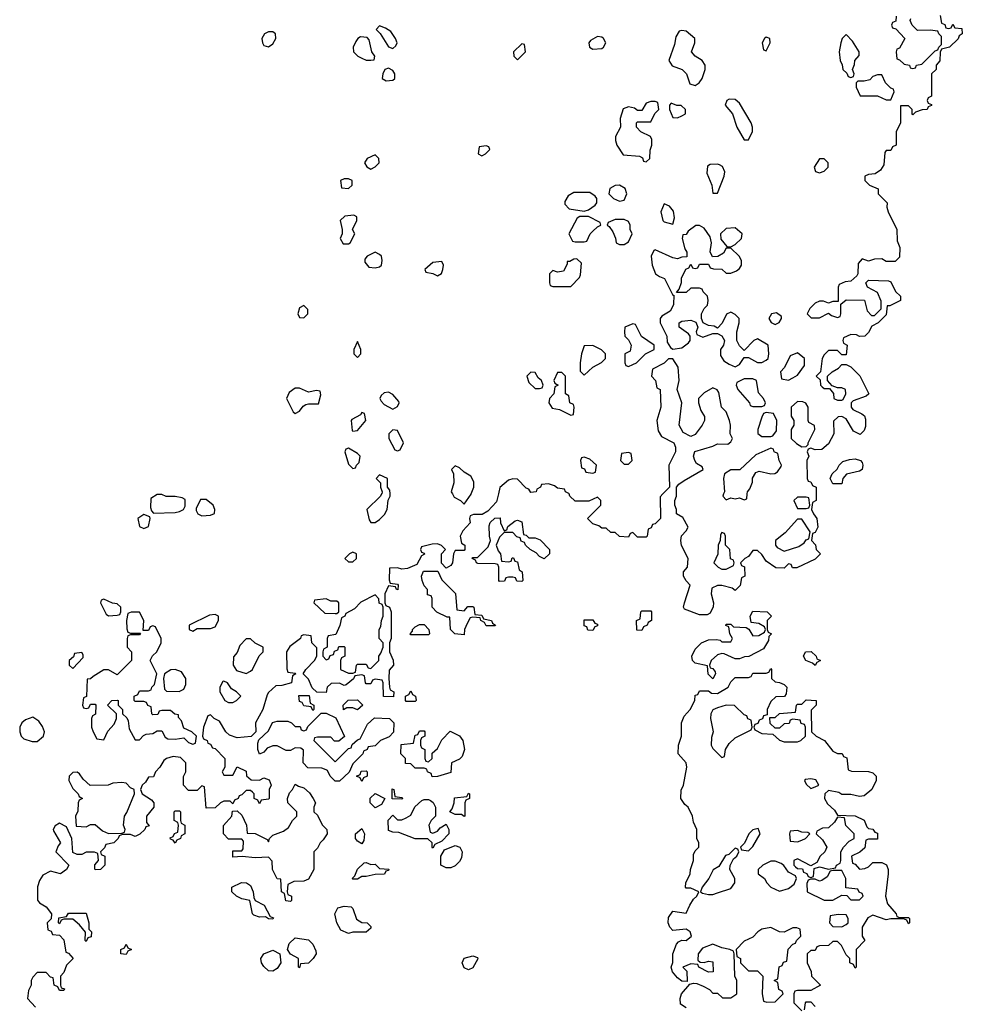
# Model space of a CAD drawing. Header units: inches. Extents: x 2221774 to 2440637, y 201306 to 357559.
# Tile 188 of 245: x 2400311 to 2404552, y 277703 to 282134. Entities that reach past the tile are written whole.
import ezdxf

# ---------------------------------------------------------------- set-up
doc = ezdxf.new("R2010")
doc.units = ezdxf.units.IN
doc.header["$MEASUREMENT"] = 0
doc.layers.add('C4207', color=7, linetype='Continuous')
doc.layers.add('C4208', color=7, linetype='Continuous')

msp = doc.modelspace()

# ---------------------------------------------------------------- linework, layer by layer
at = {"layer": 'C4207', "color": 5, "elevation": 40}
for points in [[(2402464.4, 280000), (2402456, 279964), (2402416.9, 279923.1), (2402392, 279908), (2402352.7, 279907.3), (2402338, 279902), (2402334, 279890), (2402338, 279870), (2402305.4, 279834.6), (2402292, 279810), (2402298, 279778), (2402314, 279770), (2402314, 279750), (2402310, 279746), (2402270, 279746), (2402262, 279730), (2402258, 279690), (2402250, 279678), (2402230, 279666), (2402208, 279688), (2402208, 279730), (2402226, 279750), (2402208.4, 279768.4), (2402190, 279775.3), (2402166, 279774), (2402118, 279762), (2402114, 279750), (2402118, 279738), (2402130, 279734), (2402131.6, 279728.4), (2402118, 279722), (2402098, 279682), (2402055.3, 279664.7), (2402030, 279662), (2402010, 279668), (2401974, 279666), (2401972.7, 279612.7), (2401978, 279598), (2402010, 279594), (2402014, 279590), (2402012, 279568), (2402006, 279570), (2402002, 279582), (2401970, 279586), (2401954, 279550), (2401954, 279510), (2401958, 279498), (2401974, 279490), (2401982, 279470), (2401982, 279350), (2401974, 279330), (2401974, 279290), (2401991.6, 279251.6), (2401992, 279230), (2401972.7, 279207.3), (2401972, 279170), (2401974, 279130), (2401978, 279118), (2401994, 279110), (2401992.7, 279087.3), (2401948, 279088), (2401946, 279150), (2401942, 279162), (2401910, 279166), (2401898, 279162), (2401890, 279146), (2401870, 279146), (2401866, 279150), (2401862, 279182), (2401850, 279186), (2401818, 279182), (2401812.7, 279167.3), (2401779.6, 279140.4), (2401770, 279138), (2401750, 279148), (2401712.7, 279147.3), (2401694, 279130), (2401690, 279106), (2401647.3, 279107.3), (2401627.3, 279127.3), (2401610, 279166), (2401586, 279190), (2401598, 279210), (2401638, 279250), (2401648, 279270), (2401647.3, 279307.3), (2401626, 279330), (2401622, 279362), (2401590, 279366), (2401578, 279362), (2401574, 279350), (2401526, 279314), (2401511.3, 279290), (2401512.7, 279212.7), (2401518, 279198), (2401550, 279194), (2401554, 279190), (2401538, 279182), (2401534, 279150), (2401490, 279138), (2401463.6, 279136.4), (2401430, 279106), (2401423.6, 279096.4), (2401404.7, 279030), (2401372, 278970), (2401374, 278930), (2401352, 278908), (2401290, 278902), (2401254.6, 278914.6), (2401238, 278930), (2401210, 278978), (2401186, 278990), (2401170, 279006), (2401158, 279002), (2401138, 278950), (2401134, 278910), (2401138, 278898), (2401154, 278890), (2401158, 278878), (2401170, 278874), (2401178, 278858), (2401190, 278854), (2401234, 278810), (2401234, 278770), (2401222, 278750), (2401230, 278734), (2401270, 278734), (2401290, 278772), (2401330, 278752), (2401332, 278732), (2401352.7, 278712.7), (2401390, 278712), (2401410, 278722), (2401432.7, 278712.7), (2401442, 278690), (2401434, 278670), (2401434, 278630), (2401430, 278626), (2401398, 278622), (2401390, 278606), (2401382, 278622), (2401366, 278630), (2401366, 278650), (2401358, 278658), (2401350, 278666), (2401330, 278666), (2401310, 278646), (2401298, 278642), (2401294, 278630), (2401278, 278622), (2401270, 278606), (2401258, 278618), (2401230, 278618), (2401214, 278610), (2401190, 278588), (2401150, 278586), (2401142, 278682), (2401130, 278686), (2401110, 278666), (2401070, 278666), (2401048, 278690), (2401048.4, 278728.4), (2401058, 278750), (2401058, 278790), (2401034, 278814), (2401002, 278818), (2400971, 278809), (2400959.6, 278800.4), (2400942, 278770), (2400922, 278750), (2400912.7, 278727.3), (2400890, 278726), (2400876.9, 278703.1), (2400862, 278690), (2400854, 278670), (2400862, 278650), (2400903.6, 278623.6), (2400914, 278610), (2400914, 278590), (2400882, 278550), (2400882, 278522), (2400894, 278506), (2400878, 278502), (2400874, 278490), (2400851.3, 278468.7), (2400830, 278458), (2400810, 278468), (2400772.7, 278467.3), (2400758, 278462), (2400754, 278450), (2400734, 278430), (2400698, 278422), (2400692.7, 278407.3), (2400674, 278390), (2400678, 278378), (2400694, 278370), (2400694, 278330), (2400674, 278310), (2400650, 278308.7), (2400648.4, 278311.6), (2400648.4, 278331.6), (2400666, 278350), (2400662, 278382), (2400647.3, 278387.3), (2400610, 278388), (2400590, 278378), (2400570, 278378), (2400550, 278386), (2400546, 278450), (2400522, 278502), (2400490, 278518), (2400470, 278506), (2400462, 278490), (2400463.6, 278483.6), (2400494, 278430), (2400483.6, 278416.4), (2400474, 278390), (2400532, 278330), (2400522, 278310), (2400494, 278290), (2400450, 278302), (2400415.3, 278284.7), (2400399.8, 278260.2), (2400391.6, 278231.6), (2400391.6, 278171.6), (2400399.6, 278159.6), (2400430, 278142), (2400454, 278110), (2400452.7, 278087.3), (2400434, 278070), (2400438, 278038), (2400452.7, 278032.7), (2400458, 278018), (2400490, 278014), (2400510, 277994), (2400518, 277938), (2400530, 277934), (2400552, 277910), (2400521, 277879), (2400510, 277846), (2400494, 277830), (2400494, 277790), (2400498, 277778), (2400512.7, 277772.7), (2400510, 277766), (2400490, 277766), (2400482, 277782), (2400466, 277790), (2400462, 277822), (2400450, 277826), (2400430, 277846), (2400390, 277846), (2400370, 277826), (2400362, 277810), (2400362, 277790), (2400350, 277766), (2400346, 277730), (2400382, 277690)], [(2401939.4, 280000), (2401934, 279990), (2401872, 279930), (2401882.8, 279882.8), (2401890, 279872), (2401910, 279871.3), (2401930, 279884.7), (2401952.5, 279907.5), (2401964, 279930), (2401968, 279972), (2401978, 279990), (2401977.4, 280000)], [(2402257.5, 280000), (2402265.4, 279985.4), (2402294, 279970), (2402310, 279954), (2402341.5, 279998.5), (2402342, 280000)], [(2403204.9, 280000), (2403192.7, 279987.3), (2403194, 279890), (2403170, 279866), (2403158, 279862), (2403152.7, 279847.3), (2403138, 279842), (2403134, 279810), (2403130, 279806), (2403090, 279806), (2403070, 279826), (2403058, 279822), (2403050, 279806), (2403010, 279808), (2402990, 279826), (2402970, 279826), (2402950, 279846), (2402930, 279846), (2402916.4, 279856.4), (2402890, 279866), (2402866, 279890), (2402926, 279950), (2402926, 279970), (2402910, 279986), (2402872, 279968), (2402810, 279968), (2402786, 279990), (2402782.7, 280000)], [(2403894, 280000), (2403894, 279970), (2403878, 279962), (2403874, 279930), (2403882, 279910), (2403898, 279890), (2403902, 279850), (2403890, 279826), (2403878, 279822), (2403874, 279790), (2403891.6, 279771.6), (2403894, 279750), (2403914, 279730), (2403890, 279706), (2403807.3, 279667.3), (2403787.3, 279667.3), (2403782, 279682), (2403770, 279686), (2403750, 279666), (2403712.7, 279667.3), (2403670, 279698), (2403650, 279728), (2403630, 279746), (2403610, 279746), (2403590, 279718), (2403574, 279710), (2403554, 279690), (2403558, 279678), (2403571.6, 279671.6), (2403574, 279630), (2403558, 279622), (2403552.7, 279587.3), (2403530, 279566), (2403516.4, 279576.4), (2403470, 279588), (2403450, 279588), (2403424.7, 279575.3), (2403422, 279550), (2403432, 279510), (2403431.6, 279491.6), (2403416.9, 279463.1), (2403403.6, 279456.4), (2403370, 279455.3), (2403302, 279482), (2403298, 279490), (2403302, 279510), (2403328, 279590), (2403308.8, 279608.9), (2403298, 279630), (2403298, 279650), (2403315.3, 279670), (2403318, 279710), (2403288.4, 279768.4), (2403286, 279790), (2403288.4, 279811.6), (2403310, 279834), (2403318, 279850), (2403294.6, 279894.6), (2403266, 279910), (2403266, 279930), (2403258, 279950), (2403258, 279970), (2403266, 279990), (2403266, 280000)], [(2403478, 280000), (2403474, 279990), (2403490, 279974), (2403510, 279982), (2403530, 279978), (2403550, 279982), (2403570, 279974), (2403582, 279978), (2403584.7, 280000)], [(2403310, 277688), (2403284, 277704), (2403282, 277730), (2403288.7, 277750), (2403326, 277794), (2403342, 277798), (2403356.9, 277796.9), (2403385.4, 277785.4), (2403414, 277770), (2403430, 277754), (2403450, 277754), (2403472.7, 277732.7), (2403510, 277732), (2403538, 277750), (2403538, 277810), (2403528, 277830), (2403526, 277930), (2403522, 277942), (2403506, 277950), (2403470, 277958), (2403430, 277974), (2403383.4, 277956.6), (2403362.8, 277930), (2403362, 277902), (2403372.7, 277892.7), (2403390, 277892), (2403410, 277898), (2403430, 277894), (2403431, 277849), (2403410, 277848), (2403366, 277870), (2403362, 277882), (2403330, 277886), (2403294, 277870), (2403312, 277852), (2403314, 277806), (2403290, 277808), (2403270, 277822), (2403248.7, 277850), (2403242, 277870), (2403248.8, 277891.1), (2403249.3, 277930), (2403266.6, 277973.4), (2403275.5, 277984.5), (2403290, 277991.3), (2403310, 277991), (2403334, 278010), (2403328, 278030), (2403310, 278042), (2403250, 278035.3), (2403235.3, 278050), (2403229, 278070), (2403230, 278094), (2403250, 278122), (2403310, 278114), (2403326, 278150), (2403343.1, 278176.9), (2403358, 278190), (2403366, 278210), (2403330, 278226), (2403310, 278226), (2403306, 278230), (2403308, 278250), (2403328, 278290), (2403328.7, 278310), (2403342, 278350), (2403343.1, 278376.9), (2403350, 278394), (2403366, 278410), (2403366, 278430), (2403358, 278450), (2403358, 278490), (2403343.1, 278523.1), (2403338, 278550), (2403318, 278590), (2403303.1, 278603.1), (2403286, 278630), (2403287.3, 278667.3), (2403298, 278690), (2403313.2, 278770), (2403309.3, 278790), (2403274, 278830), (2403275.3, 278870), (2403288.7, 278910), (2403288.7, 278970), (2403300.2, 278999.8), (2403328, 279030), (2403348, 279070), (2403350, 279094), (2403362, 279098), (2403370, 279114), (2403410, 279114), (2403423.6, 279103.6), (2403450, 279102), (2403498, 279130), (2403510, 279154), (2403530, 279174), (2403590, 279174), (2403602, 279178), (2403610, 279194), (2403670, 279194), (2403682, 279198), (2403690, 279214), (2403694, 279210), (2403694, 279170), (2403710, 279154), (2403730, 279152), (2403750, 279142), (2403762, 279130), (2403759.6, 279100.4), (2403751.6, 279088.4), (2403712.7, 279087.3), (2403690, 279066), (2403674, 279030), (2403674, 279006), (2403658, 279002), (2403652.7, 278987.3), (2403638, 278982), (2403632.7, 278967.3), (2403618, 278962), (2403614, 278950), (2403618, 278938), (2403650, 278922), (2403699.6, 278919.6), (2403730, 278892), (2403750, 278884.7), (2403810, 278884.7), (2403826, 278890), (2403846, 278910), (2403846, 278950), (2403842, 278962), (2403827.3, 278967.3), (2403822, 278982), (2403790, 278986), (2403778, 278982), (2403772.7, 278967.3), (2403750, 278966), (2403730, 278946), (2403710, 278946), (2403687.3, 278967.3), (2403686, 278994), (2403710, 278994), (2403730, 279012), (2403802, 279018), (2403806, 279050), (2403810, 279054), (2403830, 279054), (2403850, 279074), (2403894, 279070), (2403894, 279050), (2403872.7, 279027.3), (2403874, 278930), (2403894, 278910), (2403931.2, 278891.1), (2403970, 278842), (2403990, 278832), (2404011.6, 278831.6), (2404018, 278818), (2404032.7, 278812.7), (2404038, 278758), (2404052.7, 278752.7), (2404130, 278751.3), (2404150, 278744.7), (2404164.7, 278730), (2404164.7, 278710), (2404144.7, 278670), (2404110, 278642), (2404090, 278638), (2404050, 278648), (2404010, 278648), (2403996.4, 278656.4), (2403950, 278666), (2403934, 278650), (2403932, 278630), (2403945.4, 278605.4), (2403976.9, 278576.9), (2403990, 278554), (2404070, 278552), (2404110, 278532), (2404122, 278502), (2404130, 278494), (2404150, 278492), (2404158, 278478), (2404170, 278474), (2404170, 278446), (2404130, 278446), (2404118, 278442), (2404112.7, 278407.3), (2404091.6, 278388.4), (2404054, 278370), (2404058, 278338), (2404070, 278334), (2404090, 278312), (2404114, 278314), (2404130, 278322), (2404150, 278342), (2404190, 278342), (2404211.3, 278331.3), (2404218, 278310), (2404218, 278290), (2404206, 278190), (2404215.3, 278155.3), (2404254, 278110), (2404258, 278098), (2404270, 278094), (2404310, 278094), (2404314, 278090), (2404314, 278070), (2404310, 278066), (2404302, 278082), (2404287.3, 278087.3), (2404230, 278088.7), (2404210, 278084), (2404150, 278104), (2404127.1, 278092.9), (2404102, 278050), (2404102, 278010), (2404114, 277990), (2404074, 277950), (2404074, 277870), (2404070, 277866), (2404062, 277882), (2404046, 277890), (2404046, 277910), (2404030, 277926), (2404008.4, 277968.4), (2403990, 277986), (2403970, 277986), (2403950, 277968), (2403910, 277966), (2403898, 277962), (2403890, 277946), (2403870, 277946), (2403854, 277930), (2403854, 277890), (2403871.6, 277851.6), (2403874, 277830), (2403914, 277790), (2403870, 277766), (2403810, 277766), (2403798, 277762), (2403794, 277750), (2403794, 277710), (2403830, 277674)], [(2403842, 277678), (2403846, 277710), (2403850, 277714), (2403870, 277714), (2403890, 277694)]]:
    msp.add_lwpolyline(points, dxfattribs=at)
for points in [[(2400950, 279998), (2400930, 279998), (2400901, 279979), (2400899.6, 279939.6), (2400903.6, 279923.6), (2400912.7, 279912.7), (2401010, 279916), (2401030, 279921), (2401048, 279930), (2401054.6, 279945.4), (2401054.6, 279974.6), (2401042, 279982), (2401010, 279988.7), (2400970, 279988.7)], [(2401150, 279975.3), (2401124.7, 279975.3), (2401105.4, 279934.6), (2401104.7, 279924.7), (2401112, 279910), (2401130, 279901), (2401170, 279904.7), (2401188, 279912), (2401188.7, 279930), (2401182, 279950)], [(2403850, 279986), (2403810, 279986), (2403794, 279970), (2403810, 279934), (2403850, 279934), (2403862, 279938), (2403866, 279950), (2403862, 279982)], [(2400870, 279908), (2400842, 279890), (2400850, 279854), (2400870, 279844.7), (2400890, 279854), (2400898, 279890), (2400896.4, 279896.4)], [(2402490, 279834), (2402502, 279838), (2402507.3, 279852.7), (2402540.4, 279879.6), (2402550, 279882), (2402570, 279874), (2402578, 279818), (2402590, 279814), (2402602, 279802), (2402630, 279802), (2402652.7, 279792.7), (2402694, 279750), (2402694, 279730), (2402670, 279708), (2402650, 279718), (2402635.3, 279735.3), (2402608, 279750), (2402586, 279770), (2402582, 279782), (2402567.3, 279787.3), (2402562, 279802), (2402547.3, 279807.3), (2402530, 279826), (2402490, 279826), (2402470, 279806), (2402454, 279770), (2402463.6, 279743.6), (2402474, 279730), (2402478, 279698), (2402510, 279694), (2402522, 279698), (2402527.3, 279712.7), (2402532.7, 279712.7), (2402538, 279698), (2402550, 279694), (2402558, 279658), (2402572, 279650), (2402574, 279610), (2402570, 279606), (2402547.3, 279607.3), (2402542, 279622), (2402530, 279626), (2402510, 279626), (2402498, 279622), (2402492.7, 279607.3), (2402470, 279606), (2402466, 279610), (2402466, 279670), (2402462, 279682), (2402450, 279686), (2402372.7, 279687.3), (2402366, 279690), (2402362, 279702), (2402346, 279710), (2402350, 279714), (2402370, 279714), (2402418, 279762), (2402428.7, 279790), (2402424, 279810), (2402423.1, 279856.9), (2402428, 279872), (2402448.4, 279891.6), (2402472.7, 279892.7), (2402474, 279870)], [(2403830, 279886), (2403810, 279886), (2403754.4, 279825.6), (2403712, 279790), (2403712, 279770), (2403719.6, 279759.6), (2403750, 279742), (2403816.4, 279763.6), (2403840.4, 279779.6), (2403850, 279794), (2403862, 279798), (2403868, 279830)], [(2403470, 279826), (2403463.6, 279816.4), (2403462, 279790), (2403454, 279770), (2403451.6, 279728.4), (2403434, 279690), (2403454, 279670), (2403470, 279662), (2403490, 279662), (2403522, 279678), (2403526, 279690), (2403522, 279702), (2403508.4, 279708.4), (2403506, 279750), (2403486, 279770), (2403486, 279810), (2403482, 279822)], [(2401810, 279738), (2401794, 279730), (2401774, 279710), (2401790, 279694), (2401810, 279694), (2401826, 279710), (2401826, 279730)], [(2402310, 279474), (2402327.3, 279492.7), (2402350, 279494), (2402354, 279490), (2402358, 279458), (2402390, 279454), (2402398, 279438), (2402434, 279430), (2402438, 279418), (2402452, 279410), (2402450, 279406), (2402410, 279406), (2402402, 279422), (2402386, 279430), (2402382, 279442), (2402350, 279446), (2402338, 279442), (2402323.6, 279416.4), (2402312, 279390), (2402310, 279366), (2402268, 279370), (2402248.7, 279390), (2402246, 279446), (2402234, 279446), (2402188.4, 279468.4), (2402166, 279490), (2402166, 279530), (2402162, 279542), (2402146, 279546), (2402146, 279570), (2402130, 279586), (2402122, 279610), (2402118, 279630), (2402127.3, 279652.7), (2402192.7, 279652.7), (2402210, 279614), (2402271.6, 279551.6), (2402278, 279478)], [(2401910, 279546), (2401846.4, 279513.6), (2401816.9, 279483.1), (2401778, 279462), (2401774, 279450), (2401758, 279442), (2401751.6, 279408.4), (2401732.7, 279367.3), (2401698, 279362), (2401694, 279350), (2401694, 279310), (2401678, 279302), (2401674, 279290), (2401674, 279270), (2401690, 279254), (2401702, 279258), (2401707.3, 279272.7), (2401722, 279278), (2401727.3, 279292.7), (2401742, 279298), (2401747.3, 279312.7), (2401770, 279314), (2401774, 279310), (2401774, 279270), (2401758, 279262), (2401754, 279250), (2401754, 279210), (2401790, 279194), (2401810, 279194), (2401822, 279198), (2401826, 279230), (2401830, 279234), (2401870, 279234), (2401878, 279218), (2401890, 279214), (2401926, 279250), (2401926, 279270), (2401936.4, 279283.6), (2401946, 279310), (2401946, 279330), (2401928, 279350), (2401928, 279390), (2401936.4, 279403.6), (2401938, 279430), (2401946, 279450), (2401946, 279490), (2401942, 279502), (2401928.4, 279508.4), (2401927.3, 279527.3)], [(2400690, 279526), (2400678, 279522), (2400674, 279510), (2400699.6, 279459.6), (2400710, 279452), (2400750, 279454), (2400762, 279458), (2400766, 279470), (2400766, 279490), (2400750, 279506), (2400728.4, 279508.4)], [(2401690, 279528), (2401638, 279522), (2401634, 279510), (2401683.6, 279463.6), (2401730, 279462), (2401738, 279462), (2401746, 279470), (2401746, 279510), (2401738, 279518), (2401710, 279518)], [(2400850, 279468), (2400812.7, 279467.3), (2400798, 279462), (2400792, 279430), (2400792.7, 279392.7), (2400798, 279378), (2400810, 279374), (2400854, 279374), (2400850, 279366), (2400810, 279366), (2400798, 279362), (2400794, 279350), (2400794, 279310), (2400814, 279290), (2400814, 279250), (2400750, 279186), (2400710, 279208), (2400690, 279208), (2400641, 279179), (2400630, 279168), (2400614, 279166), (2400612, 279088), (2400598, 279082), (2400594, 279050), (2400598, 279038), (2400610, 279034), (2400622, 279038), (2400630, 279054), (2400650, 279054), (2400654, 279050), (2400651.6, 279008.4), (2400638, 279002), (2400634, 278990), (2400634, 278950), (2400642, 278930), (2400658, 278898), (2400690, 278894), (2400707.3, 278932.7), (2400736.4, 278963.6), (2400746, 278990), (2400746, 279010), (2400706, 279050), (2400726, 279070), (2400750, 279072), (2400754, 279070), (2400754, 279050), (2400774, 279030), (2400774, 279010), (2400792.7, 278992.7), (2400799.6, 278979.6), (2400803.6, 278943.6), (2400830, 278894), (2400850, 278894), (2400867.3, 278912.7), (2400880.4, 278919.6), (2400910, 278922), (2400930, 278934), (2400950, 278934), (2400965.4, 278905.4), (2400978, 278898), (2401010, 278896), (2401050, 278902), (2401070, 278882), (2401090, 278874), (2401102, 278878), (2401106, 278910), (2401086, 278930), (2401050, 278946), (2401039, 278979), (2401026, 278994), (2401026, 279006), (2401008.4, 279008.4), (2400990, 279026), (2400950, 279026), (2400938, 279022), (2400932.7, 279007.3), (2400910, 279006), (2400906, 279010), (2400902, 279042), (2400887.3, 279047.3), (2400882, 279062), (2400870, 279066), (2400830, 279066), (2400826, 279070), (2400826, 279090), (2400842, 279098), (2400850, 279114), (2400890, 279114), (2400902, 279118), (2400906, 279130), (2400918, 279142), (2400928, 279190), (2400898, 279250), (2400908.8, 279271.1), (2400928, 279290), (2400948, 279330), (2400948, 279350), (2400922, 279402), (2400910, 279406), (2400898, 279402), (2400890, 279386), (2400866, 279386), (2400868.7, 279430)], [(2401190, 279458), (2401165.4, 279454.6), (2401074, 279410), (2401074, 279390), (2401090, 279382), (2401110, 279394), (2401170, 279394), (2401190, 279402), (2401206, 279430), (2401206, 279450)], [(2403110, 279386), (2403087.3, 279387.3), (2403086, 279430), (2403102, 279438), (2403106, 279470), (2403110, 279474), (2403150, 279474), (2403154, 279470), (2403154, 279430), (2403138, 279422), (2403134, 279410), (2403118, 279402)], [(2403530, 279258), (2403480.4, 279280.4), (2403470, 279282), (2403450, 279275.3), (2403422, 279250), (2403414, 279230), (2403418, 279218), (2403430, 279214), (2403439.6, 279199.6), (2403442, 279190), (2403430, 279168), (2403408.7, 279188.7), (2403406, 279226), (2403350, 279238), (2403338, 279250), (2403335.3, 279270), (2403350, 279302), (2403378, 279330), (2403410, 279342.8), (2403445.4, 279345.4), (2403462, 279342), (2403470, 279334), (2403510, 279334), (2403518, 279350), (2403506, 279370), (2403502, 279402), (2403487.3, 279407.3), (2403490, 279414), (2403510, 279414), (2403522, 279402), (2403579.6, 279399.6), (2403592, 279392), (2403610, 279362), (2403636.4, 279363.6), (2403662, 279378), (2403666, 279390), (2403662, 279402), (2403636.4, 279416.4), (2403602, 279422), (2403598, 279450), (2403610, 279472), (2403674, 279470), (2403694, 279450), (2403674, 279430), (2403674, 279390), (2403678, 279378), (2403694, 279370), (2403682, 279358), (2403679.6, 279340.4), (2403656.9, 279303.1), (2403591.6, 279268.4), (2403572.7, 279267.3), (2403550, 279258)], [(2402070, 279366), (2402068, 279370), (2402078, 279382), (2402078, 279390), (2402090, 279402), (2402110, 279412), (2402130, 279412), (2402152, 279390), (2402154, 279370), (2402150, 279366)], [(2402890, 279386), (2402867.3, 279387.3), (2402862, 279402), (2402850, 279406), (2402850, 279434), (2402890, 279434), (2402898, 279418), (2402910, 279414), (2402910, 279406), (2402898, 279402)], [(2401350, 279348), (2401330, 279348), (2401302, 279318), (2401290, 279286), (2401272.7, 279267.3), (2401272, 279230), (2401286, 279206), (2401330, 279192), (2401350, 279202), (2401358, 279210), (2401388.4, 279271.6), (2401406, 279290), (2401406, 279310), (2401370, 279328)], [(2400590, 279286), (2400558, 279282), (2400552.7, 279267.3), (2400534, 279250), (2400534, 279230), (2400550, 279214), (2400596.4, 279263.6), (2400596.4, 279276.4)], [(2403890, 279228), (2403878, 279238), (2403848, 279250), (2403838, 279270), (2403846, 279290), (2403871.6, 279291.6), (2403894, 279270), (2403898, 279258), (2403914, 279250), (2403898, 279242)], [(2401010, 279209.2), (2400990.9, 279209.1), (2400962, 279190), (2400958, 279170), (2400962, 279122), (2400972, 279112), (2401028.8, 279111.1), (2401050, 279122), (2401058, 279142), (2401059, 279170), (2401039.5, 279199.5)], [(2401230, 279158), (2401224.7, 279155.3), (2401212, 279130), (2401212, 279110), (2401234, 279070), (2401250, 279062), (2401270, 279062), (2401286, 279070), (2401306, 279090), (2401286, 279110), (2401263.1, 279123.1), (2401246, 279150)], [(2401630, 279026), (2401622, 279042), (2401590, 279046), (2401582, 279062), (2401570, 279066), (2401567.3, 279092.7), (2401612.7, 279092.7), (2401618, 279058), (2401634, 279050), (2401634, 279030)], [(2402050, 279066), (2402046, 279070), (2402046, 279090), (2402062, 279098), (2402070, 279114), (2402078, 279098), (2402092, 279090), (2402094, 279070), (2402090, 279066)], [(2401830, 279028), (2401810, 279038), (2401782, 279038), (2401768, 279028), (2401766, 279050), (2401788.4, 279071.6), (2401830, 279074), (2401854, 279050)], [(2403490, 279048.7), (2403450, 279038), (2403430, 279028), (2403421, 279010), (2403418.8, 278990), (2403431.3, 278930), (2403423.6, 278903.6), (2403422, 278870), (2403430, 278854), (2403470, 278814), (2403482, 278818), (2403486, 278850), (2403503.1, 278876.9), (2403530, 278902), (2403602, 278938), (2403606, 278950), (2403602, 278982), (2403587.3, 278987.3), (2403582, 279002), (2403570, 279006), (2403527.3, 279047.3)], [(2401727.3, 278887.3), (2401710, 278906), (2401650, 278906), (2401638, 278902), (2401634, 278890), (2401730, 278794), (2401790, 278854), (2401802, 278858), (2401807.3, 278872.7), (2401830, 278894), (2401842, 278898), (2401876.4, 278963.6), (2401907.3, 278992.7), (2401974, 278990), (2401994, 278970), (2401992.7, 278927.3), (2401972.7, 278907.3), (2401934, 278890), (2401910, 278866), (2401878, 278862), (2401874, 278850), (2401858, 278842), (2401854, 278830), (2401810, 278786), (2401792.7, 278747.3), (2401750, 278708), (2401730, 278708), (2401708, 278730), (2401695.3, 278755.3), (2401690, 278758), (2401670, 278766), (2401607.3, 278767.3), (2401586, 278790), (2401587.3, 278847.3), (2401576.4, 278856.4), (2401550, 278858), (2401530, 278846), (2401510, 278846), (2401470, 278866), (2401450, 278866), (2401424.7, 278855.3), (2401410, 278838), (2401389.1, 278829.1), (2401382, 278850), (2401382, 278878), (2401387.3, 278892.7), (2401430, 278934), (2401449, 278971), (2401470, 278978), (2401516.9, 278976.9), (2401534, 278970), (2401550, 278954), (2401572.7, 278952.7), (2401578, 278938), (2401590, 278934), (2401602, 278938), (2401607.3, 278952.7), (2401667.3, 279012.7), (2401690, 279014), (2401732.7, 278992.7), (2401772, 278908), (2401747.3, 278887.3)], [(2400370, 278995.3), (2400336.8, 278983.2), (2400321, 278970), (2400310.8, 278950), (2400311, 278930), (2400318, 278910), (2400330, 278898), (2400366.4, 278886.4), (2400390, 278886), (2400418, 278910), (2400422, 278930), (2400413.6, 278953.6), (2400397.2, 278977.2)], [(2402150, 278794), (2402166, 278810), (2402167.3, 278832.7), (2402190, 278854), (2402210, 278894), (2402248, 278932), (2402290, 278911.3), (2402304.7, 278890), (2402312, 278850), (2402302, 278818), (2402290, 278806), (2402254, 278790), (2402250, 278746), (2402190, 278728), (2402167.3, 278727.3), (2402162, 278742), (2402146, 278750), (2402142, 278762), (2402130, 278766), (2402090, 278766), (2402070, 278786), (2402047.3, 278787.3), (2402046, 278810), (2402026, 278830), (2402027.3, 278872.7), (2402082, 278878), (2402090, 278914), (2402102, 278918), (2402110, 278934), (2402130, 278934), (2402134, 278930), (2402134, 278910), (2402118, 278902), (2402114, 278890), (2402114, 278870), (2402118, 278858), (2402134, 278850), (2402134, 278810), (2402138, 278798)], [(2400570, 278748), (2400550, 278746), (2400534, 278730), (2400532, 278710), (2400550, 278674), (2400574, 278650), (2400578, 278638), (2400594, 278630), (2400578, 278622), (2400574, 278610), (2400572.7, 278572.7), (2400562, 278550), (2400564.7, 278504.7), (2400610, 278502), (2400630, 278512), (2400650, 278512), (2400683.6, 278483.6), (2400710, 278472), (2400770, 278474), (2400782, 278478), (2400786, 278490), (2400778, 278510), (2400782, 278550), (2400793.2, 278566.8), (2400828, 278650), (2400826, 278670), (2400810, 278678), (2400790, 278698), (2400770, 278702), (2400730, 278698), (2400709.1, 278689.1), (2400628.4, 278688.4), (2400596.4, 278716.4), (2400580.4, 278740.4)], [(2401850, 278706), (2401842, 278722), (2401826, 278730), (2401842, 278738), (2401847.3, 278752.7), (2401870, 278754), (2401874, 278750), (2401874, 278730), (2401858, 278722)], [(2401530, 278166), (2401508.4, 278168.4), (2401502, 278202), (2401488.8, 278208.9), (2401486, 278266), (2401470, 278268), (2401448, 278310), (2401447.3, 278347.3), (2401430, 278366), (2401370, 278362.7), (2401312, 278368), (2401270, 278366), (2401270, 278394), (2401310, 278394), (2401316.4, 278403.6), (2401318, 278438), (2401310, 278446), (2401250, 278446), (2401228, 278470), (2401228.4, 278508.4), (2401266, 278550), (2401268, 278572), (2401290, 278574), (2401310, 278554), (2401332, 278510), (2401334, 278474), (2401370, 278471.3), (2401424.7, 278444.7), (2401430, 278434), (2401435.3, 278450), (2401450, 278464.7), (2401498, 278482), (2401520.4, 278499.6), (2401538, 278530), (2401558, 278550), (2401558, 278570), (2401518, 278610), (2401515.3, 278630), (2401524.7, 278655.3), (2401538, 278670), (2401550, 278694), (2401564.7, 278684.7), (2401590, 278678), (2401615.5, 278655.5), (2401632, 278630), (2401642, 278610), (2401634, 278590), (2401634, 278570), (2401650, 278554), (2401671.2, 278511.1), (2401692, 278490), (2401694, 278470), (2401676.9, 278443.1), (2401662, 278430), (2401650, 278406), (2401634, 278390), (2401634, 278310), (2401610, 278266), (2401590, 278258), (2401543.6, 278256.4), (2401518, 278242), (2401514, 278210), (2401518, 278198), (2401534, 278190), (2401534, 278170)], [(2403870, 278718), (2403844.7, 278715.3), (2403842, 278710), (2403850, 278694), (2403870, 278674), (2403890, 278682), (2403906, 278690), (2403893.6, 278713.6)], [(2401910, 278588), (2401888, 278610), (2401888.4, 278631.6), (2401910, 278652), (2401954, 278630), (2401938, 278602)], [(2402030, 278626), (2401987.3, 278627.3), (2401987.3, 278672.7), (2401994, 278670), (2401998, 278638), (2402030, 278634), (2402034, 278630)], [(2402310, 278548), (2402298, 278558), (2402270, 278558), (2402246, 278570), (2402256.4, 278583.6), (2402266, 278610), (2402267.3, 278632.7), (2402322, 278638), (2402330, 278654), (2402334, 278650), (2402334, 278630), (2402318, 278622), (2402314, 278610), (2402314, 278550)], [(2402170, 278474), (2402190, 278482), (2402203.1, 278496.9), (2402230, 278514), (2402242, 278490), (2402242, 278470), (2402210, 278438), (2402178, 278422), (2402170, 278406), (2402166, 278410), (2402166, 278430), (2402147.3, 278447.3), (2402090, 278448.7), (2402016.4, 278476.4), (2401990, 278478), (2401970, 278486), (2401968.4, 278531.6), (2401990, 278554), (2402010, 278534), (2402030, 278534), (2402050, 278542), (2402070, 278554), (2402088.7, 278591.3), (2402120.2, 278619.8), (2402130, 278624.7), (2402150, 278624.7), (2402159.8, 278619.8), (2402171.2, 278611.1), (2402182, 278590), (2402182, 278550), (2402162, 278530), (2402152, 278510), (2402158, 278478)], [(2401010, 278428), (2401002, 278442), (2400990, 278446), (2400988, 278452), (2401002, 278458), (2401007.3, 278472.7), (2401022, 278478), (2401026, 278510), (2401022, 278522), (2401006, 278530), (2401006, 278570), (2401010, 278574), (2401030, 278574), (2401034, 278570), (2401034, 278530), (2401038, 278518), (2401054, 278510), (2401054, 278470), (2401038, 278462), (2401034, 278450), (2401018, 278442)], [(2403990, 278546), (2403976.9, 278523.1), (2403950, 278498), (2403923.6, 278496.4), (2403898, 278482), (2403894, 278470), (2403923.6, 278443.6), (2403942, 278410), (2403934, 278390), (2403912, 278370), (2403898, 278342), (2403870, 278326), (2403810, 278358), (2403794, 278350), (2403794, 278330), (2403802, 278322), (2403810, 278314), (2403832.7, 278312.7), (2403838, 278298), (2403852.7, 278292.7), (2403858, 278278), (2403870, 278274), (2403882, 278278), (2403886, 278314), (2403910, 278322), (2403950, 278312), (2403982, 278318), (2403986, 278330), (2404002, 278338), (2404006, 278350), (2404006, 278390), (2404018, 278410), (2404043.1, 278436.9), (2404066, 278450), (2404066, 278470), (2404028.4, 278508.4), (2404022, 278542)], [(2401850, 278426), (2401830, 278438), (2401822, 278450), (2401822, 278470), (2401850, 278494), (2401862, 278470), (2401859.6, 278440.4)], [(2403634, 278494), (2403610, 278488), (2403592, 278470), (2403572, 278428), (2403554, 278410), (2403558, 278398), (2403590, 278394), (2403610, 278414), (2403642, 278470)], [(2403810, 278486), (2403778, 278482), (2403774, 278470), (2403778, 278438), (2403810, 278434), (2403830, 278442), (2403846, 278450), (2403866, 278470), (2403856.4, 278476.4), (2403830, 278478)], [(2402230, 278318), (2402206, 278330), (2402206, 278370), (2402222, 278398), (2402270, 278418), (2402291.2, 278411.1), (2402302, 278390), (2402298, 278362), (2402290, 278346), (2402270, 278326), (2402250, 278318)], [(2403530, 278406), (2403502, 278378), (2403487.1, 278372.9), (2403456.9, 278323.1), (2403431.6, 278308.4), (2403410.9, 278269.1), (2403382, 278230), (2403374, 278210), (2403383.6, 278203.6), (2403410, 278198), (2403430, 278198), (2403450, 278204.7), (2403510, 278224.7), (2403528, 278250), (2403528, 278270), (2403506, 278310), (2403507.3, 278327.3), (2403522, 278358), (2403538, 278370), (2403546, 278390), (2403542, 278402)], [(2401890, 278332), (2401910, 278334), (2401930, 278314), (2401972, 278312), (2401970, 278306), (2401958, 278302), (2401951.6, 278288.4), (2401910, 278288), (2401870, 278278), (2401850, 278278), (2401830, 278266), (2401810, 278266), (2401806, 278270), (2401818, 278282), (2401830, 278312), (2401860.4, 278339.6), (2401870, 278342)], [(2403710, 278348), (2403690, 278348), (2403654, 278330), (2403634, 278310), (2403634, 278290), (2403662, 278270), (2403672, 278250), (2403691.2, 278231.1), (2403730, 278212), (2403770, 278224.7), (2403795.3, 278244.7), (2403806, 278270), (2403802, 278282), (2403770, 278298), (2403748.4, 278328.4), (2403736.4, 278336.4)], [(2404010, 278306), (2403970, 278306), (2403958, 278302), (2403943.6, 278276.4), (2403919.6, 278260.4), (2403910, 278258), (2403890, 278266), (2403870, 278266), (2403858, 278262), (2403852.7, 278247.3), (2403854, 278210), (2403930, 278172), (2403970, 278172), (2404010, 278194), (2404032.7, 278192.7), (2404050, 278174), (2404090, 278174), (2404106, 278190), (2404102, 278202), (2404087.3, 278207.3), (2404082, 278222), (2404027.3, 278227.3), (2404028, 278270)], [(2401450, 278086), (2401430, 278088), (2401416.4, 278096.4), (2401390, 278095.3), (2401364, 278104), (2401358, 278110), (2401346, 278170), (2401310, 278178), (2401286, 278190), (2401266, 278210), (2401266, 278230), (2401308.7, 278251.3), (2401330.6, 278250.6), (2401350, 278238), (2401361, 278210), (2401363.6, 278183.6), (2401371, 278171), (2401411.3, 278150), (2401438, 278098), (2401452.7, 278092.7)], [(2400610, 277986), (2400606, 277990), (2400607.3, 278027.3), (2400580.4, 278060.4), (2400550, 278086), (2400510, 278086), (2400498, 278082), (2400490, 278066), (2400486, 278070), (2400487.3, 278092.7), (2400522, 278098), (2400530, 278114), (2400610, 278114), (2400622, 278070), (2400622, 278042), (2400634, 278030), (2400632.7, 278007.3), (2400618, 278002)], [(2401870, 278028), (2401810, 278028.7), (2401790, 278022), (2401756.4, 278036.4), (2401738, 278070), (2401728.7, 278110), (2401742, 278138), (2401770, 278144.7), (2401802, 278142), (2401810, 278134), (2401826, 278086), (2401850, 278071.3), (2401874, 278070), (2401890, 278054), (2401890, 278046)], [(2403992.7, 278107.3), (2403958, 278102), (2403954, 278070), (2403970, 278054), (2404010, 278052), (2404030, 278062), (2404038, 278070), (2404038, 278090), (2404030, 278106)], [(2403690, 278048.7), (2403650, 278042), (2403632, 278030), (2403610, 278006), (2403570, 277988), (2403534, 277950), (2403538, 277918), (2403554, 277910), (2403554, 277890), (2403562, 277882), (2403590, 277854), (2403630, 277854), (2403654, 277830), (2403652, 277750), (2403658, 277718), (2403672.7, 277712.7), (2403710, 277714), (2403746, 277750), (2403742, 277762), (2403726, 277770), (2403722, 277802), (2403706, 277810), (2403722, 277818), (2403727.3, 277872.7), (2403742, 277878), (2403747.3, 277892.7), (2403762, 277898), (2403768.4, 277951.6), (2403790, 277974), (2403802, 277978), (2403806, 277990), (2403826, 278010), (2403822, 278042), (2403807.3, 278047.3), (2403790, 278048), (2403750, 278028.7), (2403728.8, 278028.9)], [(2401570, 277868), (2401566, 277870), (2401566, 277910), (2401529, 277929), (2401515.3, 277950), (2401523.2, 277976.8), (2401550, 278002), (2401610, 277994), (2401630, 277974), (2401643.6, 277943.6), (2401644.7, 277930), (2401632, 277910), (2401610, 277888.7), (2401574, 277886)], [(2400790, 277928), (2400766, 277930), (2400766, 277950), (2400782, 277958), (2400790, 277974), (2400798, 277958), (2400814, 277950), (2400798, 277942)], [(2401450, 277853.2), (2401430, 277854), (2401410, 277874), (2401399.3, 277890), (2401396, 277910), (2401409.6, 277930.4), (2401450, 277946.8), (2401482, 277930), (2401486, 277890), (2401470, 277864)], [(2402330, 277858), (2402310, 277868), (2402302, 277890), (2402310, 277911), (2402350, 277922), (2402370, 277914), (2402371.6, 277908.4), (2402350, 277868)]]:
    msp.add_lwpolyline(points, close=True, dxfattribs=at)
at = {"layer": 'C4208', "color": 5, "elevation": 40}
for points in [[(2404452.7, 282152.7), (2404458, 282118), (2404472.7, 282112.7), (2404478, 282098), (2404490, 282094), (2404502, 282098), (2404510, 282114), (2404518, 282098), (2404550, 282094), (2404552, 282070), (2404538, 282062), (2404532.7, 282047.3), (2404494, 282010), (2404458, 282002), (2404452.7, 281987.3), (2404451.6, 281948.4), (2404434, 281930), (2404434, 281910), (2404414, 281890), (2404414, 281790), (2404398, 281782), (2404394, 281770), (2404398, 281758), (2404412.7, 281752.7), (2404412.7, 281747.3), (2404398, 281742), (2404394, 281730), (2404371.6, 281728.4), (2404342, 281718), (2404330, 281706), (2404326, 281710), (2404326, 281730), (2404310, 281746), (2404274, 281746), (2404274, 281670), (2404254, 281630), (2404254, 281570), (2404238, 281562), (2404230, 281546), (2404210, 281546), (2404203.6, 281536.4), (2404199.6, 281480.4), (2404183.6, 281456.4), (2404159.6, 281440.4), (2404130, 281438), (2404114, 281430), (2404114, 281410), (2404134, 281390), (2404172.7, 281372.7), (2404174, 281350), (2404214, 281310), (2404212, 281290), (2404218, 281270), (2404258, 281190), (2404259.6, 281139.6), (2404271.6, 281108.4), (2404270, 281066), (2404250, 281046), (2404210, 281046), (2404190, 281058), (2404156.4, 281056.4), (2404130, 281048), (2404102, 281058), (2404083.6, 281036.4), (2404082, 280990), (2404078, 280982), (2404050, 280958), (2404025.4, 280954.6), (2403998, 280942), (2403994, 280930), (2403994, 280866), (2403970, 280866), (2403950, 280858), (2403927.3, 280867.3), (2403910, 280868), (2403890, 280858), (2403865.4, 280834.6), (2403854, 280810), (2403872.7, 280792.7), (2403910, 280792), (2403950, 280814), (2403963.6, 280803.6), (2403990, 280794), (2404002, 280798), (2404006, 280810), (2404006, 280854), (2404030, 280874), (2404111.6, 280871.6), (2404123.6, 280823.6), (2404143.6, 280803.6), (2404156.4, 280803.6), (2404187.3, 280832.7), (2404187.3, 280867.3), (2404170, 280906), (2404126, 280930), (2404118, 280950), (2404130, 280962), (2404219.6, 280959.6), (2404230, 280954), (2404251.6, 280911.6), (2404274, 280890), (2404274, 280870), (2404226, 280846), (2404214, 280846), (2404210, 280806), (2404174, 280770), (2404144.7, 280755.3), (2404130, 280726), (2404114, 280710), (2404090, 280708), (2404076.4, 280716.4), (2404050, 280718), (2404018, 280702), (2404014, 280690), (2404018, 280678), (2404034, 280670), (2404030, 280626), (2404010, 280626), (2403990, 280646), (2403950, 280646), (2403930, 280626), (2403922, 280610), (2403914, 280550), (2403894, 280530), (2403912.7, 280512.7), (2403914, 280490), (2403922, 280482), (2403930, 280474), (2403954, 280474), (2403972, 280452), (2403974, 280430), (2403990, 280422), (2404010, 280422), (2404015.3, 280424.7), (2404028, 280450), (2404026, 280470), (2404010, 280478), (2403990, 280478), (2403966, 280486), (2403946, 280510), (2403946, 280530), (2403966, 280550), (2403994.6, 280565.4), (2404010, 280582), (2404030, 280582), (2404050, 280572), (2404090.9, 280530.9), (2404132, 280450), (2404119.6, 280440.4), (2404061, 280419), (2404052, 280410), (2404052, 280390), (2404059.6, 280379.6), (2404099.8, 280359.8), (2404111.2, 280351.1), (2404116.9, 280336.9), (2404116.9, 280303.1), (2404110, 280286), (2404092.7, 280267.3), (2404063.1, 280283.1), (2404030, 280338), (2404010, 280348), (2403992.7, 280347.3), (2403972.7, 280327.3), (2403974, 280270), (2403950, 280226), (2403919.6, 280200.4), (2403890, 280198), (2403870, 280206), (2403858, 280202), (2403854, 280190), (2403862, 280170), (2403852, 280150), (2403854, 280070), (2403858, 280058), (2403870, 280054), (2403878, 280038), (2403894, 280030), (2403894, 280000)], [(2404254, 282150), (2404252.7, 282127.3), (2404238, 282122), (2404234, 282110), (2404238, 282098), (2404252.7, 282092.7), (2404294, 282050), (2404270, 282006), (2404258, 282002), (2404254, 281990), (2404258, 281958), (2404270, 281954), (2404290, 281934), (2404314, 281930), (2404318, 281918), (2404330, 281914), (2404342, 281918), (2404346, 281930), (2404370, 281934), (2404430, 281994), (2404442, 281998), (2404446, 282010), (2404458, 282022), (2404458, 282058), (2404446, 282070), (2404442, 282082), (2404407.3, 282087.3), (2404350, 282086), (2404326, 282110), (2404318, 282130), (2404320.4, 282139.6)], [(2403266, 280000), (2403266, 280030), (2403276.4, 280043.6), (2403300.2, 280059.8), (2403386, 280110), (2403382, 280122), (2403356.4, 280136.4), (2403348, 280150), (2403342, 280170), (2403348.7, 280191.3), (2403430, 280214.8), (2403450, 280224.7), (2403496.4, 280223.6), (2403510, 280234), (2403518, 280250), (2403508, 280270), (2403508.7, 280310), (2403504, 280330), (2403488.8, 280368.9), (2403468.7, 280390), (2403456.4, 280456.4), (2403448.4, 280468.4), (2403430, 280478), (2403390, 280455.3), (2403364.7, 280430), (2403364.7, 280410), (2403375.3, 280375.3), (2403391.6, 280348.4), (2403392, 280330), (2403382, 280310), (2403350, 280268), (2403330, 280258), (2403296.4, 280276.4), (2403278, 280310), (2403289.3, 280410), (2403268.7, 280470), (2403278, 280510), (2403273.2, 280570), (2403250, 280608), (2403230, 280608), (2403210, 280588), (2403158, 280562), (2403154, 280530), (2403172, 280510), (2403178, 280478), (2403192, 280470), (2403194.8, 280390), (2403178, 280330), (2403183.6, 280283.6), (2403198, 280258), (2403254, 280230), (2403262, 280210), (2403262, 280190), (2403232, 280130), (2403234, 280030), (2403204.9, 280000)], [(2403584.7, 280000), (2403586, 280010), (2403596.4, 280023.6), (2403607.3, 280052.7), (2403608.4, 280071.6), (2403623.1, 280096.9), (2403638, 280102), (2403690, 280091), (2403708.7, 280091.3), (2403720.4, 280099.6), (2403736.4, 280123.6), (2403738, 280130), (2403728, 280150), (2403722, 280182), (2403706, 280190), (2403702, 280202), (2403690, 280206), (2403623.6, 280176.4), (2403551.6, 280108.4), (2403510, 280108), (2403482, 280090), (2403478, 280070), (2403482, 280010), (2403478, 280000)], [(2402342, 280000), (2402354, 280030), (2402354.6, 280054.6), (2402340.4, 280080.4), (2402310, 280098), (2402290, 280118), (2402270, 280126), (2402254, 280110), (2402262, 280090), (2402264.7, 280050), (2402252, 280010), (2402257.5, 280000)], [(2401977.4, 280000), (2401976.4, 280016.4), (2401966, 280030), (2401966, 280070), (2401930, 280086), (2401914, 280070), (2401934, 280050), (2401934, 280030), (2401942, 280010), (2401939.6, 280000.4), (2401939.4, 280000)], [(2402782.7, 280000), (2402782, 280002), (2402766, 280010), (2402762, 280022), (2402730, 280026), (2402716.4, 280036.4), (2402690, 280046), (2402658, 280042), (2402654, 280030), (2402638, 280022), (2402634, 280010), (2402610, 280006), (2402602, 280022), (2402590, 280026), (2402550, 280066), (2402530, 280068), (2402510, 280062), (2402471.2, 280028.9), (2402464.4, 280000)]]:
    msp.add_lwpolyline(points, dxfattribs=at)
for points in [[(2401930, 282106), (2401914, 282090), (2401932, 282072), (2401970, 282012), (2401990, 282004.7), (2402003.1, 282016.9), (2402008.7, 282030), (2402002, 282050), (2401980.4, 282080.4), (2401956.4, 282096.4)], [(2401450, 282079), (2401430, 282079), (2401412, 282070), (2401401, 282050), (2401402.8, 282030), (2401410, 282018), (2401430, 282011.3), (2401450, 282024.7), (2401464, 282050), (2401462, 282070)], [(2401843.5, 282056.5), (2401832, 282050), (2401823.5, 282036.5), (2401811.3, 282010), (2401812, 281990), (2401832, 281970), (2401850, 281961), (2401870, 281951.3), (2401890, 281952), (2401906, 281954), (2401908, 281970), (2401895.3, 281990), (2401883.1, 282043.1), (2401874.6, 282054.6)], [(2402910, 282058), (2402879.6, 282040.4), (2402872, 282030), (2402874, 282010), (2402890, 282002), (2402930, 282004.7), (2402938, 282010), (2402948, 282030), (2402938, 282050), (2402930, 282055.3)], [(2403290, 282086), (2403278, 282082), (2403263.6, 282056.4), (2403256.9, 282023.1), (2403232, 281950), (2403246.4, 281926.4), (2403292, 281910), (2403310.9, 281890.9), (2403326, 281846), (2403350, 281838), (2403368, 281850), (2403382, 281870), (2403395.3, 281910), (2403395.3, 281930), (2403382, 281950), (2403349.3, 281969.3), (2403334, 281990), (2403348.7, 282030), (2403348.7, 282050), (2403310, 282082)], [(2404030, 282068), (2404012, 282050), (2404004.7, 282030), (2403998, 281990), (2404002, 281950), (2404011.6, 281931.6), (2404014, 281910), (2404032.7, 281892.7), (2404038, 281878), (2404050, 281874), (2404062, 281878), (2404066, 281890), (2404058, 281910), (2404067.3, 281932.7), (2404068, 281950), (2404087.3, 281972.7), (2404088, 281990), (2404058, 282038)], [(2402570, 282026), (2402532, 281990), (2402534, 281970), (2402550, 281954), (2402586, 281990), (2402582, 282022)], [(2403670, 282055.3), (2403662, 282050), (2403652, 282030), (2403658, 281998), (2403670, 281994), (2403688, 282030), (2403686, 282050)], [(2401970, 281915.3), (2401954, 281910), (2401944.7, 281890), (2401942, 281870), (2401959.6, 281859.6), (2401990, 281862), (2401998, 281870), (2401998, 281890), (2401990, 281906)], [(2404190, 281886), (2404170, 281886), (2404150, 281878), (2404136, 281864), (2404110, 281858), (2404082, 281858), (2404074, 281850), (2404074, 281830), (2404092, 281792), (2404170, 281792), (2404210, 281774), (2404230, 281774), (2404246, 281810), (2404242, 281822), (2404230, 281826), (2404206, 281850)], [(2403170, 281766), (2403150, 281766), (2403130, 281758), (2403110, 281726), (2403090, 281726), (2403076.4, 281736.4), (2403050, 281742), (2403026.8, 281733.2), (2403012, 281690), (2403014, 281650), (2402991.6, 281608.4), (2402991.3, 281590), (2402998, 281570), (2403026, 281526), (2403099.6, 281519.6), (2403112.7, 281512.7), (2403118, 281498), (2403130, 281494), (2403146, 281510), (2403147.3, 281547.3), (2403155.3, 281570), (2403154.6, 281594.6), (2403148.4, 281608.4), (2403106, 281630), (2403086, 281650), (2403086, 281670), (2403090, 281674), (2403150, 281674), (2403168.4, 281711.6), (2403186, 281730), (2403182, 281762)], [(2403242, 281758), (2403234, 281750), (2403234, 281730), (2403250, 281694), (2403270, 281692), (2403290, 281702), (2403306, 281710), (2403306, 281730), (2403287.3, 281747.3), (2403268, 281748)], [(2403503.5, 281776.5), (2403492, 281770), (2403484.7, 281750), (2403518, 281710), (2403538, 281650), (2403570, 281594), (2403590, 281594), (2403608.4, 281631.6), (2403608.7, 281650), (2403602, 281670), (2403550, 281758), (2403530, 281775.3)], [(2401910, 281526), (2401874, 281510), (2401862, 281490), (2401872, 281472), (2401890, 281462), (2401910, 281472), (2401928, 281490), (2401926, 281510)], [(2402410, 281566), (2402378, 281562), (2402374, 281530), (2402390, 281522), (2402406, 281530), (2402426, 281550), (2402422, 281562)], [(2403450, 281484), (2403418, 281482), (2403405.4, 281474.6), (2403402.8, 281442.8), (2403424.7, 281390), (2403430, 281354), (2403450, 281354), (2403481.2, 281430), (2403484, 281450), (2403473.2, 281473.2), (2403460.2, 281480.2)], [(2403930, 281508), (2403910, 281508), (2403886, 281470), (2403891.6, 281451.6), (2403910, 281444.7), (2403930, 281452), (2403948, 281470), (2403948, 281490)], [(2401790, 281418), (2401770, 281418), (2401754, 281410), (2401758, 281378), (2401790, 281374), (2401806, 281390), (2401806, 281410)], [(2402876.4, 281356.4), (2402803.6, 281356.4), (2402778, 281342), (2402763.6, 281316.4), (2402763.6, 281303.6), (2402783.6, 281283.6), (2402850, 281272), (2402870, 281278), (2402900.4, 281299.6), (2402908, 281310), (2402908, 281330), (2402900.4, 281340.4)], [(2403010, 281388.7), (2402990, 281388), (2402965.4, 281374.6), (2402962, 281350), (2402982, 281330), (2403010, 281318), (2403030, 281322), (2403042, 281350), (2403034.6, 281374.6)], [(2403210, 281306), (2403196, 281270), (2403204.7, 281230), (2403210, 281224.7), (2403250, 281214), (2403257.2, 281242.8), (2403252.7, 281272.7), (2403234.6, 281294.6)], [(2401814.6, 281254.6), (2401774, 281250), (2401752, 281230), (2401762, 281190), (2401762, 281170), (2401752, 281150), (2401766, 281126), (2401790, 281124.7), (2401798, 281130), (2401818, 281170), (2401808, 281190), (2401828, 281230), (2401827.3, 281247.3)], [(2402870, 281248.7), (2402831.6, 281248.4), (2402819.6, 281240.4), (2402782, 281170), (2402798, 281138), (2402810, 281134), (2402850, 281134), (2402862, 281138), (2402878, 281170), (2402890, 281182), (2402910, 281202), (2402926, 281210), (2402922, 281222)], [(2403030, 281235.3), (2402990, 281235.3), (2402958, 281222), (2402954, 281210), (2402963.6, 281203.6), (2402979.8, 281179.8), (2402991.6, 281151.6), (2402994, 281130), (2403010, 281122), (2403030, 281122), (2403050, 281134), (2403066, 281170), (2403058, 281190), (2403058, 281210), (2403050, 281226)], [(2403370, 281208), (2403352.7, 281207.3), (2403318, 281182), (2403310, 281168), (2403294, 281166), (2403292, 281150), (2403303.6, 281103.6), (2403312.7, 281087.3), (2403312.7, 281067.3), (2403290, 281066), (2403270, 281058), (2403250, 281062), (2403170, 281098), (2403164.7, 281095.3), (2403152, 281070), (2403156, 281030), (2403171.2, 280991.1), (2403190, 280978), (2403212, 280970), (2403250, 280894), (2403254, 280894), (2403252.7, 280852.7), (2403244.7, 280835.3), (2403236.9, 280823.1), (2403199.6, 280800.4), (2403192, 280790), (2403192, 280770), (2403222, 280710), (2403223.6, 280683.6), (2403239.6, 280659.6), (2403250, 280652), (2403290, 280658), (2403320.4, 280679.6), (2403328, 280690), (2403328, 280710), (2403320.4, 280720.4), (2403278, 280750), (2403278, 280770), (2403290, 280778), (2403330, 280782), (2403352.7, 280772.7), (2403362, 280750), (2403354, 280730), (2403358, 280718), (2403384.7, 280704.7), (2403430, 280722), (2403450, 280722), (2403470, 280712), (2403482, 280690), (2403478, 280670), (2403464.7, 280650), (2403463.6, 280623.6), (2403479.6, 280599.6), (2403503.6, 280583.6), (2403530, 280572), (2403550, 280582), (2403570, 280614), (2403590, 280614), (2403630, 280591.3), (2403650, 280592), (2403670, 280602), (2403678, 280610), (2403682, 280630), (2403678, 280670), (2403630, 280698), (2403614, 280690), (2403570, 280646), (2403550, 280666), (2403538, 280690), (2403538, 280730), (2403548, 280770), (2403548, 280790), (2403530, 280808), (2403510, 280818), (2403491.6, 280808.4), (2403471.6, 280768.4), (2403450, 280746), (2403435.3, 280755.3), (2403410, 280758), (2403386, 280770), (2403378, 280790), (2403378, 280810), (2403390, 280834), (2403406, 280850), (2403408, 280870), (2403406, 280890), (2403386, 280910), (2403382, 280922), (2403370, 280926), (2403330, 280926), (2403310, 280906), (2403266, 280906), (2403278, 280922), (2403288.4, 280951.6), (2403288.8, 280971.1), (2403308, 281012), (2403322, 281018), (2403330, 281034), (2403338, 281018), (2403350, 281014), (2403362, 281018), (2403370, 281034), (2403410, 281034), (2403418, 281018), (2403432.7, 281012.7), (2403470, 281012), (2403490, 280994), (2403510, 280994), (2403536.4, 281003.6), (2403550, 281014), (2403558, 281030), (2403558, 281050), (2403548, 281070), (2403510, 281106), (2403490, 281106), (2403476.9, 281083.1), (2403451.6, 281068.4), (2403427.3, 281067.3), (2403418, 281090), (2403424, 281130), (2403417.2, 281157.2), (2403390, 281195.3)], [(2403530, 281197.2), (2403490, 281194), (2403464.7, 281170), (2403466, 281146), (2403492.7, 281112.7), (2403510, 281112), (2403530, 281122), (2403558, 281150), (2403562, 281170)], [(2401910, 281088), (2401874, 281070), (2401863.6, 281056.4), (2401863.6, 281043.6), (2401881, 281021), (2401910, 281018), (2401930, 281022), (2401938, 281030), (2401942, 281050), (2401938, 281070), (2401930, 281078)], [(2402210, 281046), (2402170, 281042), (2402134, 281010), (2402138, 280998), (2402170, 280992), (2402190, 280982), (2402208.4, 280991.6), (2402215.3, 281010), (2402218, 281030)], [(2402818, 281058), (2402803.6, 281056.4), (2402786, 281046), (2402774, 281046), (2402774, 281034), (2402758, 281002), (2402730, 280998), (2402710, 281006), (2402694, 280990), (2402694, 280950), (2402698, 280938), (2402710, 280934), (2402790, 280934), (2402830, 280974), (2402834.6, 280985.4), (2402838, 281038)], [(2401590, 280848), (2401570, 280838), (2401562, 280810), (2401570, 280794), (2401590, 280792), (2401608, 280810), (2401608, 280830)], [(2403715.3, 280815.3), (2403694, 280810), (2403682, 280790), (2403692, 280772), (2403710, 280762), (2403728, 280772), (2403738, 280790), (2403738, 280798)], [(2403070, 280766), (2403034, 280750), (2403032, 280730), (2403034, 280710), (2403050, 280694), (2403062, 280670), (2403058, 280642), (2403034, 280630), (2403034, 280590), (2403038, 280578), (2403050, 280574), (2403070, 280582), (2403086, 280590), (2403126, 280630), (2403166, 280650), (2403166, 280670), (2403108.8, 280708.9), (2403082, 280762)], [(2401830, 280686), (2401814, 280650), (2401814, 280630), (2401830, 280614), (2401846, 280630), (2401846, 280650)], [(2402890, 280668), (2402850, 280666), (2402838, 280630), (2402832, 280590), (2402832.7, 280552.7), (2402850, 280534), (2402889, 280571), (2402928.4, 280591.6), (2402946, 280610), (2402946, 280630), (2402928.4, 280648.4)], [(2403810, 280635.3), (2403778, 280622), (2403751.6, 280568.4), (2403734, 280550), (2403738, 280518), (2403770, 280512), (2403790, 280522), (2403810, 280534), (2403842, 280578), (2403842, 280610)], [(2402610, 280548), (2402592, 280530), (2402602, 280502), (2402630, 280474), (2402650, 280474), (2402662, 280478), (2402666, 280490), (2402658, 280510), (2402643.1, 280523.1), (2402630, 280546)], [(2402750, 280546), (2402730, 280546), (2402714, 280510), (2402718, 280498), (2402734, 280490), (2402718, 280482), (2402714, 280450), (2402694, 280430), (2402692, 280410), (2402706.4, 280386.4), (2402739.6, 280379.6), (2402790, 280354), (2402802, 280358), (2402806, 280390), (2402802, 280402), (2402786, 280410), (2402782, 280442), (2402766, 280450), (2402766, 280530)], [(2403610, 280518), (2403570, 280518), (2403538, 280502), (2403534, 280490), (2403542, 280470), (2403594, 280410), (2403598, 280398), (2403610, 280394), (2403650, 280394), (2403662, 280398), (2403666, 280410), (2403658, 280430), (2403635.3, 280455.3), (2403626, 280510)], [(2401570, 280475.3), (2401550, 280475.3), (2401523.5, 280456.5), (2401512, 280430), (2401542, 280370), (2401550, 280362), (2401570, 280372), (2401585.6, 280394.4), (2401598, 280402), (2401610, 280406), (2401655.3, 280404.7), (2401666, 280446), (2401662, 280462), (2401646, 280466), (2401610, 280458)], [(2401970, 280458), (2401950, 280455.3), (2401936.9, 280443.1), (2401931.3, 280430), (2401936.9, 280416.9), (2401950, 280402), (2401990, 280382), (2402010, 280394), (2402018, 280410), (2402016.4, 280416.4), (2401990, 280448)], [(2403810, 280415.3), (2403782, 280390), (2403782, 280350), (2403794, 280330), (2403794, 280310), (2403782, 280290), (2403782, 280250), (2403806.4, 280226.4), (2403830, 280212), (2403850, 280214), (2403858, 280222), (2403858, 280230), (2403888, 280290), (2403887.3, 280307.3), (2403862, 280322), (2403858, 280330), (2403858, 280390), (2403848.4, 280408.4), (2403834.6, 280414.6)], [(2401850, 280366), (2401843.6, 280356.4), (2401804.7, 280335.3), (2401802, 280330), (2401806, 280286), (2401810, 280282), (2401830, 280286), (2401868, 280330), (2401862, 280362)], [(2403670, 280366), (2403658, 280362), (2403650, 280346), (2403631.3, 280290), (2403631.6, 280271.6), (2403650, 280258), (2403690, 280258), (2403699, 280261), (2403716.4, 280283.6), (2403718, 280330), (2403702, 280362)], [(2401990, 280288), (2401972, 280270), (2401972, 280250), (2401998, 280198), (2402010, 280194), (2402022, 280198), (2402038, 280230), (2402010, 280286)], [(2401790, 280206), (2401778, 280202), (2401774, 280190), (2401790, 280134), (2401810, 280114), (2401822, 280118), (2401826, 280130), (2401838, 280142), (2401842, 280170), (2401830, 280182)], [(2402850, 280166), (2402838, 280162), (2402834, 280150), (2402838, 280118), (2402852.7, 280112.7), (2402858, 280098), (2402890, 280094), (2402902, 280098), (2402906, 280130), (2402876.4, 280156.4)], [(2403050, 280186), (2403018, 280182), (2403014, 280150), (2403030, 280134), (2403050, 280134), (2403066, 280150), (2403062, 280182)], [(2403970, 280046), (2403958, 280070), (2403966, 280090), (2403988.4, 280111.6), (2403998, 280130), (2404014.6, 280145.4), (2404044.7, 280155.3), (2404070, 280158), (2404094, 280150), (2404102, 280142), (2404104.7, 280130), (2404102, 280110), (2404090, 280102), (2404031.6, 280088.4), (2404014, 280070), (2404010, 280046)]]:
    msp.add_lwpolyline(points, close=True, dxfattribs=at)

doc.saveas('drawing.dxf')
